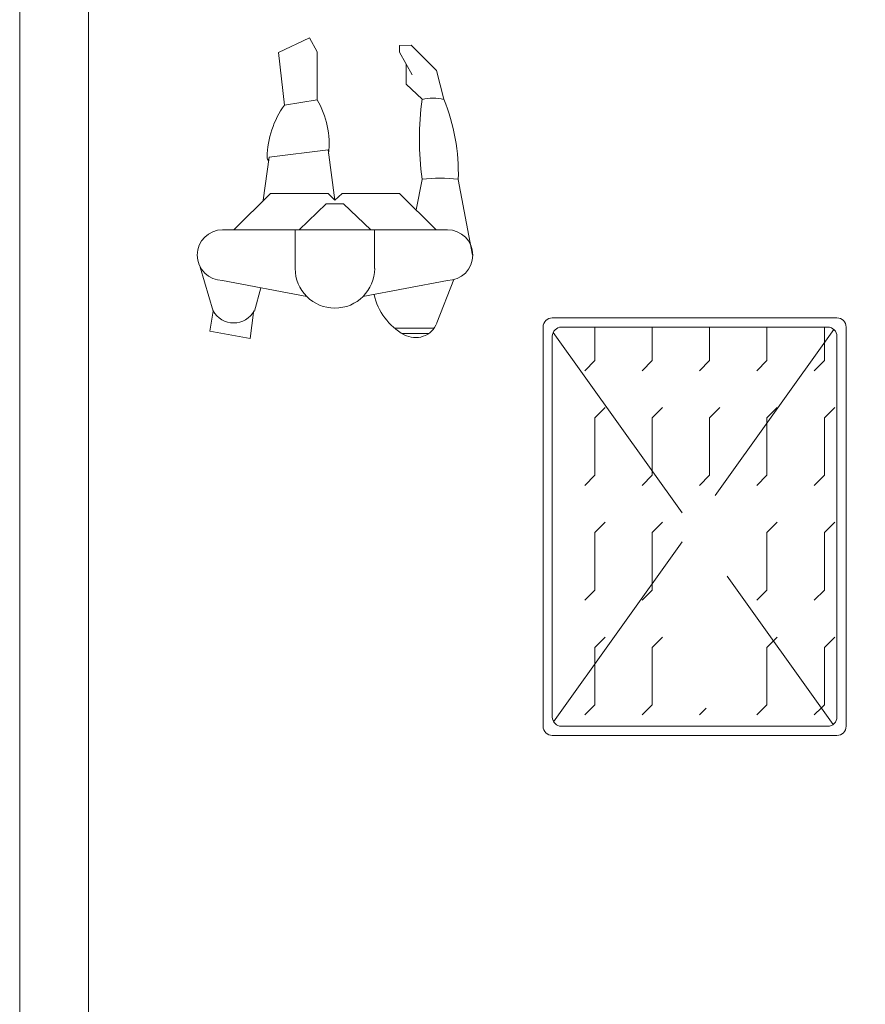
# Model space of a CAD drawing. Header units: millimetres. Extents: x -15 to 153, y -141 to 37.
# Tile 71 of 98: x 94.9 to 100.42, y 12.52 to 18.96. Entities that reach past the tile are written whole.
import ezdxf

# ---------------------------------------------------------------- set-up
doc = ezdxf.new("R2010")
doc.units = ezdxf.units.MM
doc.header["$MEASUREMENT"] = 0
doc.layers.get('0').update_dxf_attribs({"color": 5, "lineweight": 20})

msp = doc.modelspace()

# ---------------------------------------------------------------- linework, layer by layer
for p, q in [((94.8972, 5.9522), (94.8972, 33.2679)), ((95.3472, 5.9522), (95.3472, 33.2679)), ((96.7917, 18.8372), (96.5877, 18.7412)), ((96.8412, 18.7457), (96.7917, 18.8372)), ((96.6282, 18.3977), (96.5877, 18.7412)), ((96.8412, 18.4322), (96.8412, 18.7457)), ((97.4547, 18.7892), (97.3782, 18.7877)), ((97.3782, 18.7877), (97.3782, 18.7442)), ((97.3782, 18.7442), (97.4607, 18.5942)), ((97.6212, 18.6242), (97.4547, 18.7892)), ((97.4217, 18.5342), (97.4217, 18.6662)), ((97.6677, 18.4352), (97.6212, 18.6242)), ((97.5267, 18.4352), (97.4217, 18.5342)), ((96.8412, 18.4322), (96.6282, 18.3977)), ((96.9117, 18.1052), (96.5277, 18.0572)), ((96.9567, 17.7752), (96.9117, 18.1052)), ((96.4887, 17.7752), (96.5277, 18.0572)), ((97.4877, 17.7122), (97.5267, 17.9117)), ((97.8567, 17.4167), (97.7622, 17.9117)), ((96.2952, 17.5817), (96.5352, 17.8202)), ((96.5352, 17.8202), (96.9117, 17.8202)), ((96.9567, 17.7752), (96.9117, 17.8202)), ((96.9567, 17.7752), (97.0032, 17.8202)), ((97.3797, 17.8202), (97.0032, 17.8202)), ((97.6182, 17.5817), (97.3797, 17.8202)), ((96.8997, 17.7527), (96.7227, 17.5817)), ((96.8997, 17.7527), (97.0137, 17.7527)), ((97.0137, 17.7527), (97.1907, 17.5817)), ((96.2232, 17.5817), (97.6917, 17.5817)), ((96.6972, 17.3297), (96.6972, 17.5817)), ((97.2162, 17.3297), (97.2162, 17.5817)), ((96.1602, 17.0507), (96.0762, 17.3387)), ((97.7337, 17.2562), (97.6227, 16.9727)), ((96.2232, 17.2502), (96.7737, 17.1452)), ((96.4302, 17.0507), (96.4737, 17.2022)), ((97.1397, 17.1452), (97.6917, 17.2502)), ((96.1617, 17.0492), (96.1392, 16.9187)), ((96.4032, 16.8722), (96.4242, 17.0417)), ((98.3772, 17.0057), (100.2372, 17.0057)), ((97.3452, 16.9397), (97.6062, 16.9397)), ((98.3172, 14.3357), (98.3172, 16.9457)), ((98.4372, 16.9457), (100.1772, 16.9457)), ((98.6547, 16.7267), (98.6547, 16.9457)), ((99.0297, 16.7267), (99.0297, 16.9457)), ((99.4047, 16.7267), (99.4047, 16.9457)), ((99.7797, 16.7267), (99.7797, 16.9457)), ((100.1547, 16.8467), (100.1547, 16.9457)), ((100.2972, 16.9457), (100.2972, 14.3357)), ((96.1392, 16.9187), (96.4032, 16.8722)), ((97.3962, 16.9037), (97.5687, 16.9037)), ((98.3772, 14.3957), (98.3772, 16.8857)), ((99.2247, 15.7322), (98.3832, 16.9112)), ((99.4407, 15.8447), (100.2162, 16.9307)), ((100.2372, 16.8857), (100.2372, 14.3957)), ((100.1547, 16.7267), (100.1547, 16.8467)), ((98.5887, 16.6607), (98.6547, 16.7267)), ((98.9637, 16.6607), (99.0297, 16.7267)), ((99.3387, 16.6607), (99.4047, 16.7267)), ((99.7137, 16.6607), (99.7797, 16.7267)), ((100.0887, 16.6607), (100.1547, 16.7267)), ((98.6547, 16.3517), (98.7222, 16.4192)), ((99.0297, 16.3517), (99.0972, 16.4192)), ((99.4047, 16.3517), (99.4722, 16.4192)), ((99.7797, 16.3517), (99.8472, 16.4192)), ((100.1547, 16.3517), (100.2222, 16.4192)), ((98.6547, 15.9767), (98.6547, 16.3517)), ((99.0297, 16.0037), (99.0297, 16.3517)), ((99.4047, 15.9767), (99.4047, 16.3517)), ((99.7797, 16.3202), (99.7797, 16.3517)), ((99.7797, 15.9767), (99.7797, 16.3202)), ((100.1547, 15.9767), (100.1547, 16.3517)), ((98.5887, 15.9107), (98.6547, 15.9767)), ((98.9637, 15.9107), (99.0297, 15.9767)), ((99.0297, 15.9767), (99.0297, 16.0037)), ((99.3387, 15.9107), (99.4047, 15.9767)), ((99.7137, 15.9107), (99.7797, 15.9767)), ((100.0887, 15.9107), (100.1547, 15.9767)), ((98.6547, 15.6017), (98.7222, 15.6692)), ((99.0297, 15.6017), (99.0972, 15.6692)), ((99.7797, 15.6017), (99.8472, 15.6692)), ((100.1547, 15.6017), (100.2222, 15.6692)), ((98.6547, 15.2267), (98.6547, 15.6017)), ((99.0297, 15.2702), (99.0297, 15.6017)), ((99.7797, 15.2267), (99.7797, 15.6017)), ((100.1547, 15.2267), (100.1547, 15.6017)), ((98.3847, 14.3657), (99.2247, 15.5417)), ((99.0297, 15.2267), (99.0297, 15.2702)), ((100.2117, 14.3477), (99.5202, 15.3167)), ((98.5887, 15.1607), (98.6547, 15.2267)), ((98.9637, 15.1607), (99.0297, 15.2267)), ((99.7137, 15.1607), (99.7797, 15.2267)), ((100.0887, 15.1607), (100.1547, 15.2267)), ((98.6547, 14.8517), (98.7222, 14.9192)), ((99.0297, 14.8517), (99.0972, 14.9192)), ((99.7797, 14.8517), (99.8217, 14.8937)), ((99.8217, 14.8937), (99.8472, 14.9192)), ((100.1547, 14.8517), (100.2222, 14.9192)), ((98.6547, 14.7437), (98.6547, 14.8517)), ((99.0297, 14.4767), (99.0297, 14.8517)), ((99.7797, 14.4767), (99.7797, 14.8517)), ((100.1547, 14.4767), (100.1547, 14.8517)), ((98.6547, 14.4767), (98.6547, 14.7437)), ((98.5887, 14.4107), (98.6547, 14.4767)), ((98.9637, 14.4107), (99.0297, 14.4767)), ((99.3387, 14.4107), (99.3822, 14.4542)), ((99.7137, 14.4107), (99.7797, 14.4767)), ((100.0887, 14.4107), (100.1352, 14.4557)), ((100.1352, 14.4557), (100.1547, 14.4767)), ((100.1772, 14.3357), (98.4372, 14.3357)), ((100.2372, 14.2757), (98.3772, 14.2757))]:
    msp.add_line(p, q)
msp.add_lwpolyline([(125.3472, 33.2679), (125.3472, 23.9522), (132.8472, 23.9522), (132.8472, 5.5022), (94.9077, 5.5022), (94.8972, 5.5022), (94.8972, 5.9522), (94.8972, 33.2679)])
for centre, radius, start, end in [((96.3627, 18.1472), 0.5561, 352.969, 30.8399), ((99.5862, 18.1742), 2.077, 172.764, 187.236), ((97.5972, 18.1262), 0.3167, 77.068, 102.932), ((96.5052, 17.9552), 1.258, 358.039, 22.4374), ((97.1172, 18.0452), 0.6035, 144.242, 178.89), ((96.5607, 18.0602), 0.0471, 183.342, 218.747), ((97.6437, 16.9892), 0.9304, 82.7059, 97.2941), ((96.2232, 17.4167), 0.1659, 90, 270), ((97.6917, 17.4167), 0.1659, 270, 90), ((96.9567, 17.3297), 0.2599, 180, 0), ((97.6062, 17.2472), 0.4032, 192.571, 240.685), ((96.2952, 17.1287), 0.1554, 209.925, 330.076), ((98.3772, 16.9457), 0.06, 90, 180), ((100.2372, 16.9457), 0.06, 0, 90), ((97.4832, 17.0267), 0.15, 240.685, 338.721), ((98.4372, 16.8857), 0.06, 90, 180), ((100.1772, 16.8857), 0.06, 0, 90), ((98.4372, 14.3957), 0.06, 180, 270), ((100.1772, 14.3957), 0.06, 270, 0), ((98.3772, 14.3357), 0.06, 180, 270), ((100.2372, 14.3357), 0.06, 270, 0)]:
    msp.add_arc(centre, radius, start, end)

doc.saveas('drawing.dxf')
